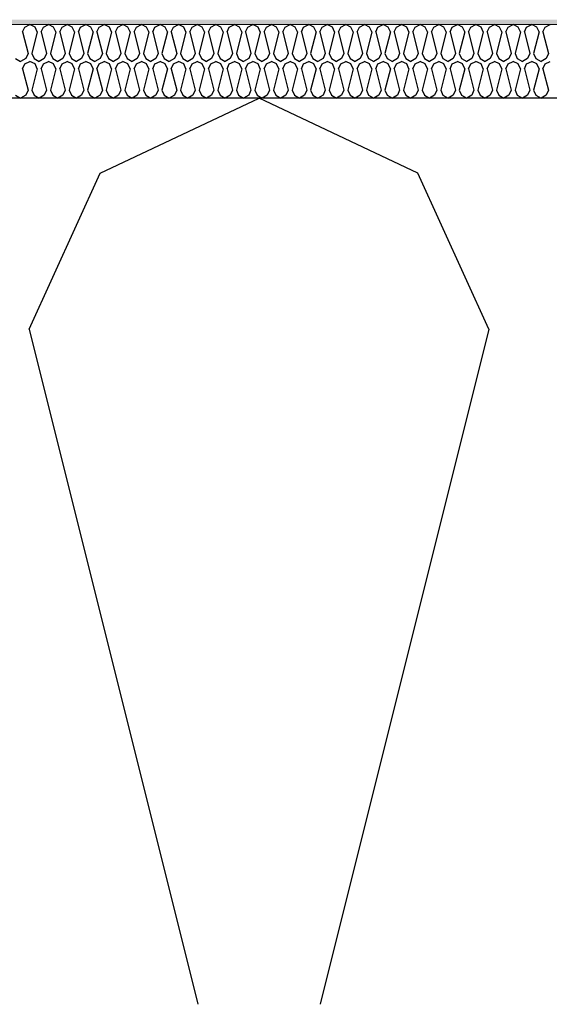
# Model space of a CAD drawing. Header units: millimetres. Extents: x -8544 to 51179, y -2070 to 23603.
# Tile 10 of 174: x -4376 to -4160, y 6950 to 7352. Entities that reach past the tile are written whole.
import ezdxf

# ---------------------------------------------------------------- set-up
doc = ezdxf.new("R2010")
doc.units = ezdxf.units.MM
doc.header["$LTSCALE"] = 0.5
doc.header["$MEASUREMENT"] = 0
doc.linetypes.add('PLINE', pattern=[0])
for name, color, linetype in [('261- Primærkonstruksjon (tak) (Skravur)(Nye konstruksjoner)', 7, 'Continuous'), ('261- Primærkonstruksjon (tak)(Nye konstruksjoner)', 7, 'Continuous'), ('262- Taktekking (Skravur)(Nye konstruksjoner)', 7, 'Continuous'), ('832- Tekst bygning(Nye konstruksjoner)', 7, 'Continuous')]:
    doc.layers.add(name, color=color, linetype=linetype)
doc.layers.add('262- Taktekking(Nye konstruksjoner)', color=7, linetype='Continuous', lineweight=0)
doc.dimstyles.new('GENERATED_STYLE__2', dxfattribs={"dimtxt": 0.18, "dimasz": 182.4, "dimexe": 0.18, "dimexo": 0.0625, "dimgap": 0, "dimtad": 0, "dimtih": 1, "dimtoh": 1, "dimdec": 4, "dimzin": 0, "dimdsep": 46, "dimcen": 0.09, "dimadec": 0, "dimazin": 0, "dimtfac": 1, "dimtdec": 4, "dimtmove": 0, "dimatfit": 3, "dimldrblk": 'ARROWHEAD_5', "dimfxl": 1, "dimtolj": 1, "dimtzin": 0, "dimarcsym": 0})

# ---------------------------------------------------------------- blocks, each defined once
blk = doc.blocks.new('*X110')
at = {"layer": '261- Primærkonstruksjon (tak) (Skravur)(Nye konstruksjoner)', "linetype": 'PLINE'}
for p, q in [((-4343.35, 7289.16), (-4278.44, 7319.87)), ((-4213.53, 7289.16), (-4278.44, 7319.87)), ((-4372.31, 7225.51), (-4343.35, 7289.16)), ((-4184.56, 7225.51), (-4213.53, 7289.16)), ((-4372.31, 7225.51), (-4303.41, 6949.88)), ((-4184.56, 7225.51), (-4253.47, 6949.88))]:
    blk.add_line(p, q, dxfattribs=at)
blk = doc.blocks.new('*X112')
at = {"layer": '262- Taktekking (Skravur)(Nye konstruksjoner)', "linetype": 'PLINE'}
for p, q in [((-4374.99, 7346.87), (-4374.07, 7348.9)), ((-4374.07, 7348.9), (-4371.99, 7349.88)), ((-4369.92, 7348.9), (-4371.99, 7349.88)), ((-4369, 7346.87), (-4369.92, 7348.9)), ((-4367.4, 7346.87), (-4366.48, 7348.9)), ((-4366.48, 7348.9), (-4364.4, 7349.88)), ((-4362.33, 7348.9), (-4364.4, 7349.88)), ((-4361.41, 7346.87), (-4362.33, 7348.9)), ((-4359.81, 7346.87), (-4358.89, 7348.9)), ((-4358.89, 7348.9), (-4356.81, 7349.88)), ((-4354.74, 7348.9), (-4356.81, 7349.88)), ((-4353.82, 7346.87), (-4354.74, 7348.9)), ((-4352.22, 7346.87), (-4351.3, 7348.9)), ((-4351.3, 7348.9), (-4349.22, 7349.88)), ((-4347.15, 7348.9), (-4349.22, 7349.88)), ((-4346.23, 7346.87), (-4347.15, 7348.9)), ((-4344.63, 7346.87), (-4343.71, 7348.9)), ((-4343.71, 7348.9), (-4341.63, 7349.88)), ((-4339.56, 7348.9), (-4341.63, 7349.88)), ((-4338.64, 7346.87), (-4339.56, 7348.9)), ((-4337.04, 7346.87), (-4336.12, 7348.9)), ((-4336.12, 7348.9), (-4334.04, 7349.88)), ((-4331.97, 7348.9), (-4334.04, 7349.88)), ((-4331.05, 7346.87), (-4331.97, 7348.9)), ((-4329.45, 7346.87), (-4328.53, 7348.9)), ((-4328.53, 7348.9), (-4326.45, 7349.88)), ((-4324.38, 7348.9), (-4326.45, 7349.88)), ((-4323.46, 7346.87), (-4324.38, 7348.9)), ((-4321.86, 7346.87), (-4320.94, 7348.9)), ((-4320.94, 7348.9), (-4318.86, 7349.88)), ((-4316.79, 7348.9), (-4318.86, 7349.88)), ((-4315.86, 7346.87), (-4316.79, 7348.9)), ((-4314.27, 7346.87), (-4313.35, 7348.9)), ((-4313.35, 7348.9), (-4311.27, 7349.88)), ((-4309.2, 7348.9), (-4311.27, 7349.88)), ((-4308.27, 7346.87), (-4309.2, 7348.9)), ((-4306.68, 7346.87), (-4305.76, 7348.9)), ((-4305.76, 7348.9), (-4303.68, 7349.88)), ((-4301.61, 7348.9), (-4303.68, 7349.88)), ((-4300.68, 7346.87), (-4301.61, 7348.9)), ((-4299.09, 7346.87), (-4298.16, 7348.9)), ((-4298.16, 7348.9), (-4296.09, 7349.88)), ((-4294.02, 7348.9), (-4296.09, 7349.88)), ((-4293.09, 7346.87), (-4294.02, 7348.9)), ((-4291.5, 7346.87), (-4290.57, 7348.9)), ((-4290.57, 7348.9), (-4288.5, 7349.88)), ((-4286.43, 7348.9), (-4288.5, 7349.88)), ((-4285.5, 7346.87), (-4286.43, 7348.9)), ((-4283.91, 7346.87), (-4282.98, 7348.9)), ((-4282.98, 7348.9), (-4280.91, 7349.88)), ((-4278.84, 7348.9), (-4280.91, 7349.88)), ((-4277.91, 7346.87), (-4278.84, 7348.9)), ((-4276.32, 7346.87), (-4275.39, 7348.9)), ((-4275.39, 7348.9), (-4273.32, 7349.88)), ((-4271.25, 7348.9), (-4273.32, 7349.88)), ((-4270.32, 7346.87), (-4271.25, 7348.9)), ((-4268.73, 7346.87), (-4267.8, 7348.9)), ((-4267.8, 7348.9), (-4265.73, 7349.88)), ((-4263.66, 7348.9), (-4265.73, 7349.88)), ((-4262.73, 7346.87), (-4263.66, 7348.9)), ((-4261.14, 7346.87), (-4260.21, 7348.9)), ((-4260.21, 7348.9), (-4258.14, 7349.88)), ((-4256.07, 7348.9), (-4258.14, 7349.88)), ((-4255.14, 7346.87), (-4256.07, 7348.9)), ((-4253.55, 7346.87), (-4252.62, 7348.9)), ((-4252.62, 7348.9), (-4250.55, 7349.88)), ((-4248.48, 7348.9), (-4250.55, 7349.88)), ((-4247.55, 7346.87), (-4248.48, 7348.9)), ((-4245.96, 7346.87), (-4245.03, 7348.9)), ((-4245.03, 7348.9), (-4242.96, 7349.88)), ((-4240.89, 7348.9), (-4242.96, 7349.88)), ((-4239.96, 7346.87), (-4240.89, 7348.9)), ((-4238.37, 7346.87), (-4237.44, 7348.9)), ((-4237.44, 7348.9), (-4235.37, 7349.88)), ((-4233.3, 7348.9), (-4235.37, 7349.88)), ((-4232.37, 7346.87), (-4233.3, 7348.9)), ((-4230.78, 7346.87), (-4229.85, 7348.9)), ((-4229.85, 7348.9), (-4227.78, 7349.88)), ((-4225.71, 7348.9), (-4227.78, 7349.88)), ((-4224.78, 7346.87), (-4225.71, 7348.9)), ((-4223.19, 7346.87), (-4222.26, 7348.9)), ((-4222.26, 7348.9), (-4220.19, 7349.88)), ((-4218.12, 7348.9), (-4220.19, 7349.88)), ((-4217.19, 7346.87), (-4218.12, 7348.9)), ((-4215.6, 7346.87), (-4214.67, 7348.9)), ((-4214.67, 7348.9), (-4212.6, 7349.88)), ((-4210.53, 7348.9), (-4212.6, 7349.88)), ((-4209.6, 7346.87), (-4210.53, 7348.9)), ((-4208.01, 7346.87), (-4207.08, 7348.9)), ((-4207.08, 7348.9), (-4205.01, 7349.88)), ((-4202.94, 7348.9), (-4205.01, 7349.88)), ((-4202.01, 7346.87), (-4202.94, 7348.9)), ((-4200.42, 7346.87), (-4199.49, 7348.9)), ((-4199.49, 7348.9), (-4197.42, 7349.88)), ((-4195.35, 7348.9), (-4197.42, 7349.88)), ((-4194.42, 7346.87), (-4195.35, 7348.9)), ((-4192.83, 7346.87), (-4191.9, 7348.9)), ((-4191.9, 7348.9), (-4189.83, 7349.88)), ((-4187.76, 7348.9), (-4189.83, 7349.88)), ((-4186.83, 7346.87), (-4187.76, 7348.9)), ((-4185.24, 7346.87), (-4184.31, 7348.9)), ((-4184.31, 7348.9), (-4182.24, 7349.88)), ((-4180.17, 7348.9), (-4182.24, 7349.88)), ((-4179.24, 7346.87), (-4180.17, 7348.9)), ((-4177.65, 7346.87), (-4176.72, 7348.9)), ((-4176.72, 7348.9), (-4174.65, 7349.88)), ((-4172.57, 7348.9), (-4174.65, 7349.88)), ((-4171.65, 7346.87), (-4172.57, 7348.9)), ((-4170.06, 7346.87), (-4169.13, 7348.9)), ((-4169.13, 7348.9), (-4167.06, 7349.88)), ((-4164.98, 7348.9), (-4167.06, 7349.88)), ((-4164.06, 7346.87), (-4164.98, 7348.9)), ((-4162.46, 7346.87), (-4161.54, 7348.9)), ((-4161.54, 7348.9), (-4159.47, 7349.88)), ((-4374.99, 7346.87), (-4372.79, 7338.07)), ((-4369, 7346.87), (-4371.2, 7338.07)), ((-4367.4, 7346.87), (-4365.2, 7338.07)), ((-4361.41, 7346.87), (-4363.61, 7338.07)), ((-4359.81, 7346.87), (-4357.61, 7338.07)), ((-4353.82, 7346.87), (-4356.02, 7338.07)), ((-4352.22, 7346.87), (-4350.02, 7338.07)), ((-4346.23, 7346.87), (-4348.43, 7338.07)), ((-4344.63, 7346.87), (-4342.43, 7338.07)), ((-4338.64, 7346.87), (-4340.84, 7338.07)), ((-4337.04, 7346.87), (-4334.84, 7338.07)), ((-4331.05, 7346.87), (-4333.25, 7338.07)), ((-4329.45, 7346.87), (-4327.25, 7338.07)), ((-4323.46, 7346.87), (-4325.66, 7338.07)), ((-4321.86, 7346.87), (-4319.66, 7338.07)), ((-4315.86, 7346.87), (-4318.07, 7338.07)), ((-4314.27, 7346.87), (-4312.07, 7338.07)), ((-4308.27, 7346.87), (-4310.48, 7338.07)), ((-4306.68, 7346.87), (-4304.48, 7338.07)), ((-4300.68, 7346.87), (-4302.88, 7338.07)), ((-4299.09, 7346.87), (-4296.89, 7338.07)), ((-4293.09, 7346.87), (-4295.29, 7338.07)), ((-4291.5, 7346.87), (-4289.3, 7338.07)), ((-4285.5, 7346.87), (-4287.7, 7338.07)), ((-4283.91, 7346.87), (-4281.71, 7338.07)), ((-4277.91, 7346.87), (-4280.11, 7338.07)), ((-4276.32, 7346.87), (-4274.12, 7338.07)), ((-4270.32, 7346.87), (-4272.52, 7338.07)), ((-4268.73, 7346.87), (-4266.53, 7338.07)), ((-4262.73, 7346.87), (-4264.93, 7338.07)), ((-4261.14, 7346.87), (-4258.94, 7338.07)), ((-4255.14, 7346.87), (-4257.34, 7338.07)), ((-4253.55, 7346.87), (-4251.35, 7338.07)), ((-4247.55, 7346.87), (-4249.75, 7338.07)), ((-4245.96, 7346.87), (-4243.76, 7338.07)), ((-4239.96, 7346.87), (-4242.16, 7338.07)), ((-4238.37, 7346.87), (-4236.17, 7338.07)), ((-4232.37, 7346.87), (-4234.57, 7338.07)), ((-4230.78, 7346.87), (-4228.58, 7338.07)), ((-4224.78, 7346.87), (-4226.98, 7338.07)), ((-4223.19, 7346.87), (-4220.99, 7338.07)), ((-4217.19, 7346.87), (-4219.39, 7338.07)), ((-4215.6, 7346.87), (-4213.4, 7338.07)), ((-4209.6, 7346.87), (-4211.8, 7338.07)), ((-4208.01, 7346.87), (-4205.81, 7338.07)), ((-4202.01, 7346.87), (-4204.21, 7338.07)), ((-4200.42, 7346.87), (-4198.22, 7338.07)), ((-4194.42, 7346.87), (-4196.62, 7338.07)), ((-4192.83, 7346.87), (-4190.63, 7338.07)), ((-4186.83, 7346.87), (-4189.03, 7338.07)), ((-4185.24, 7346.87), (-4183.04, 7338.07)), ((-4179.24, 7346.87), (-4181.44, 7338.07)), ((-4177.65, 7346.87), (-4175.44, 7338.07)), ((-4171.65, 7346.87), (-4173.85, 7338.07)), ((-4170.06, 7346.87), (-4167.85, 7338.07)), ((-4164.06, 7346.87), (-4166.26, 7338.07)), ((-4162.46, 7346.87), (-4160.26, 7338.07)), ((-4372.79, 7338.07), (-4373.72, 7336.04)), ((-4371.2, 7338.07), (-4370.27, 7336.04)), ((-4365.2, 7338.07), (-4366.13, 7336.04)), ((-4363.61, 7338.07), (-4362.68, 7336.04)), ((-4357.61, 7338.07), (-4358.54, 7336.04)), ((-4356.02, 7338.07), (-4355.09, 7336.04)), ((-4350.02, 7338.07), (-4350.95, 7336.04)), ((-4348.43, 7338.07), (-4347.5, 7336.04)), ((-4342.43, 7338.07), (-4343.36, 7336.04)), ((-4340.84, 7338.07), (-4339.91, 7336.04)), ((-4334.84, 7338.07), (-4335.77, 7336.04)), ((-4333.25, 7338.07), (-4332.32, 7336.04)), ((-4327.25, 7338.07), (-4328.18, 7336.04)), ((-4325.66, 7338.07), (-4324.73, 7336.04)), ((-4319.66, 7338.07), (-4320.59, 7336.04)), ((-4318.07, 7338.07), (-4317.14, 7336.04)), ((-4312.07, 7338.07), (-4312.99, 7336.04)), ((-4310.48, 7338.07), (-4309.55, 7336.04)), ((-4304.48, 7338.07), (-4305.4, 7336.04)), ((-4302.88, 7338.07), (-4301.96, 7336.04)), ((-4296.89, 7338.07), (-4297.81, 7336.04)), ((-4295.29, 7338.07), (-4294.37, 7336.04)), ((-4289.3, 7338.07), (-4290.22, 7336.04)), ((-4287.7, 7338.07), (-4286.78, 7336.04)), ((-4281.71, 7338.07), (-4282.63, 7336.04)), ((-4280.11, 7338.07), (-4279.19, 7336.04)), ((-4274.12, 7338.07), (-4275.04, 7336.04)), ((-4272.52, 7338.07), (-4271.6, 7336.04)), ((-4266.53, 7338.07), (-4267.45, 7336.04)), ((-4264.93, 7338.07), (-4264.01, 7336.04)), ((-4258.94, 7338.07), (-4259.86, 7336.04)), ((-4257.34, 7338.07), (-4256.42, 7336.04)), ((-4251.35, 7338.07), (-4252.27, 7336.04)), ((-4249.75, 7338.07), (-4248.83, 7336.04)), ((-4243.76, 7338.07), (-4244.68, 7336.04)), ((-4242.16, 7338.07), (-4241.24, 7336.04)), ((-4236.17, 7338.07), (-4237.09, 7336.04)), ((-4234.57, 7338.07), (-4233.65, 7336.04)), ((-4228.58, 7338.07), (-4229.5, 7336.04)), ((-4226.98, 7338.07), (-4226.06, 7336.04)), ((-4220.99, 7338.07), (-4221.91, 7336.04)), ((-4219.39, 7338.07), (-4218.47, 7336.04)), ((-4213.4, 7338.07), (-4214.32, 7336.04)), ((-4211.8, 7338.07), (-4210.88, 7336.04)), ((-4205.81, 7338.07), (-4206.73, 7336.04)), ((-4204.21, 7338.07), (-4203.29, 7336.04)), ((-4198.22, 7338.07), (-4199.14, 7336.04)), ((-4196.62, 7338.07), (-4195.7, 7336.04)), ((-4190.63, 7338.07), (-4191.55, 7336.04)), ((-4189.03, 7338.07), (-4188.11, 7336.04)), ((-4183.04, 7338.07), (-4183.96, 7336.04)), ((-4181.44, 7338.07), (-4180.52, 7336.04)), ((-4175.44, 7338.07), (-4176.37, 7336.04)), ((-4173.85, 7338.07), (-4172.93, 7336.04)), ((-4167.85, 7338.07), (-4168.78, 7336.04)), ((-4166.26, 7338.07), (-4165.34, 7336.04)), ((-4160.26, 7338.07), (-4161.19, 7336.04)), ((-4377.86, 7336.04), (-4375.79, 7334.88)), ((-4373.72, 7336.04), (-4375.79, 7334.88)), ((-4374.99, 7331.87), (-4374.07, 7333.9)), ((-4374.07, 7333.9), (-4371.99, 7334.88)), ((-4369.92, 7333.9), (-4371.99, 7334.88)), ((-4370.27, 7336.04), (-4368.2, 7334.88)), ((-4369, 7331.87), (-4369.92, 7333.9)), ((-4366.13, 7336.04), (-4368.2, 7334.88)), ((-4367.4, 7331.87), (-4366.48, 7333.9)), ((-4366.48, 7333.9), (-4364.4, 7334.88)), ((-4362.33, 7333.9), (-4364.4, 7334.88)), ((-4362.68, 7336.04), (-4360.61, 7334.88)), ((-4361.41, 7331.87), (-4362.33, 7333.9)), ((-4358.54, 7336.04), (-4360.61, 7334.88)), ((-4359.81, 7331.87), (-4358.89, 7333.9)), ((-4358.89, 7333.9), (-4356.81, 7334.88)), ((-4354.74, 7333.9), (-4356.81, 7334.88)), ((-4355.09, 7336.04), (-4353.02, 7334.88)), ((-4353.82, 7331.87), (-4354.74, 7333.9)), ((-4350.95, 7336.04), (-4353.02, 7334.88)), ((-4352.22, 7331.87), (-4351.3, 7333.9)), ((-4351.3, 7333.9), (-4349.22, 7334.88)), ((-4347.15, 7333.9), (-4349.22, 7334.88)), ((-4347.5, 7336.04), (-4345.43, 7334.88)), ((-4346.23, 7331.87), (-4347.15, 7333.9)), ((-4343.36, 7336.04), (-4345.43, 7334.88)), ((-4344.63, 7331.87), (-4343.71, 7333.9)), ((-4343.71, 7333.9), (-4341.63, 7334.88)), ((-4339.56, 7333.9), (-4341.63, 7334.88)), ((-4339.91, 7336.04), (-4337.84, 7334.88)), ((-4338.64, 7331.87), (-4339.56, 7333.9)), ((-4335.77, 7336.04), (-4337.84, 7334.88)), ((-4337.04, 7331.87), (-4336.12, 7333.9)), ((-4336.12, 7333.9), (-4334.04, 7334.88)), ((-4331.97, 7333.9), (-4334.04, 7334.88)), ((-4332.32, 7336.04), (-4330.25, 7334.88)), ((-4331.05, 7331.87), (-4331.97, 7333.9)), ((-4328.18, 7336.04), (-4330.25, 7334.88)), ((-4329.45, 7331.87), (-4328.53, 7333.9)), ((-4328.53, 7333.9), (-4326.45, 7334.88)), ((-4324.38, 7333.9), (-4326.45, 7334.88)), ((-4324.73, 7336.04), (-4322.66, 7334.88)), ((-4323.46, 7331.87), (-4324.38, 7333.9)), ((-4320.59, 7336.04), (-4322.66, 7334.88)), ((-4321.86, 7331.87), (-4320.94, 7333.9)), ((-4320.94, 7333.9), (-4318.86, 7334.88)), ((-4316.79, 7333.9), (-4318.86, 7334.88)), ((-4317.14, 7336.04), (-4315.07, 7334.88)), ((-4315.86, 7331.87), (-4316.79, 7333.9)), ((-4312.99, 7336.04), (-4315.07, 7334.88)), ((-4314.27, 7331.87), (-4313.35, 7333.9)), ((-4313.35, 7333.9), (-4311.27, 7334.88)), ((-4309.2, 7333.9), (-4311.27, 7334.88)), ((-4309.55, 7336.04), (-4307.48, 7334.88)), ((-4308.27, 7331.87), (-4309.2, 7333.9)), ((-4305.4, 7336.04), (-4307.48, 7334.88)), ((-4306.68, 7331.87), (-4305.76, 7333.9)), ((-4305.76, 7333.9), (-4303.68, 7334.88)), ((-4301.61, 7333.9), (-4303.68, 7334.88)), ((-4301.96, 7336.04), (-4299.89, 7334.88)), ((-4300.68, 7331.87), (-4301.61, 7333.9)), ((-4297.81, 7336.04), (-4299.89, 7334.88)), ((-4299.09, 7331.87), (-4298.16, 7333.9)), ((-4298.16, 7333.9), (-4296.09, 7334.88)), ((-4294.02, 7333.9), (-4296.09, 7334.88)), ((-4294.37, 7336.04), (-4292.3, 7334.88)), ((-4293.09, 7331.87), (-4294.02, 7333.9)), ((-4290.22, 7336.04), (-4292.3, 7334.88)), ((-4291.5, 7331.87), (-4290.57, 7333.9)), ((-4290.57, 7333.9), (-4288.5, 7334.88)), ((-4286.43, 7333.9), (-4288.5, 7334.88)), ((-4286.78, 7336.04), (-4284.71, 7334.88)), ((-4285.5, 7331.87), (-4286.43, 7333.9)), ((-4282.63, 7336.04), (-4284.71, 7334.88)), ((-4283.91, 7331.87), (-4282.98, 7333.9)), ((-4282.98, 7333.9), (-4280.91, 7334.88)), ((-4278.84, 7333.9), (-4280.91, 7334.88)), ((-4279.19, 7336.04), (-4277.12, 7334.88)), ((-4277.91, 7331.87), (-4278.84, 7333.9)), ((-4275.04, 7336.04), (-4277.12, 7334.88)), ((-4276.32, 7331.87), (-4275.39, 7333.9)), ((-4275.39, 7333.9), (-4273.32, 7334.88)), ((-4271.25, 7333.9), (-4273.32, 7334.88)), ((-4271.6, 7336.04), (-4269.53, 7334.88)), ((-4270.32, 7331.87), (-4271.25, 7333.9)), ((-4267.45, 7336.04), (-4269.53, 7334.88)), ((-4268.73, 7331.87), (-4267.8, 7333.9)), ((-4267.8, 7333.9), (-4265.73, 7334.88)), ((-4263.66, 7333.9), (-4265.73, 7334.88)), ((-4264.01, 7336.04), (-4261.94, 7334.88)), ((-4262.73, 7331.87), (-4263.66, 7333.9)), ((-4259.86, 7336.04), (-4261.94, 7334.88)), ((-4261.14, 7331.87), (-4260.21, 7333.9)), ((-4260.21, 7333.9), (-4258.14, 7334.88)), ((-4256.07, 7333.9), (-4258.14, 7334.88)), ((-4256.42, 7336.04), (-4254.35, 7334.88)), ((-4255.14, 7331.87), (-4256.07, 7333.9)), ((-4252.27, 7336.04), (-4254.35, 7334.88)), ((-4253.55, 7331.87), (-4252.62, 7333.9)), ((-4252.62, 7333.9), (-4250.55, 7334.88)), ((-4248.48, 7333.9), (-4250.55, 7334.88)), ((-4248.83, 7336.04), (-4246.76, 7334.88)), ((-4247.55, 7331.87), (-4248.48, 7333.9)), ((-4244.68, 7336.04), (-4246.76, 7334.88)), ((-4245.96, 7331.87), (-4245.03, 7333.9)), ((-4245.03, 7333.9), (-4242.96, 7334.88)), ((-4240.89, 7333.9), (-4242.96, 7334.88)), ((-4241.24, 7336.04), (-4239.16, 7334.88)), ((-4239.96, 7331.87), (-4240.89, 7333.9)), ((-4237.09, 7336.04), (-4239.16, 7334.88)), ((-4238.37, 7331.87), (-4237.44, 7333.9)), ((-4237.44, 7333.9), (-4235.37, 7334.88)), ((-4233.3, 7333.9), (-4235.37, 7334.88)), ((-4233.65, 7336.04), (-4231.57, 7334.88)), ((-4232.37, 7331.87), (-4233.3, 7333.9)), ((-4229.5, 7336.04), (-4231.57, 7334.88)), ((-4230.78, 7331.87), (-4229.85, 7333.9)), ((-4229.85, 7333.9), (-4227.78, 7334.88)), ((-4225.71, 7333.9), (-4227.78, 7334.88)), ((-4226.06, 7336.04), (-4223.98, 7334.88)), ((-4224.78, 7331.87), (-4225.71, 7333.9)), ((-4221.91, 7336.04), (-4223.98, 7334.88)), ((-4223.19, 7331.87), (-4222.26, 7333.9)), ((-4222.26, 7333.9), (-4220.19, 7334.88)), ((-4218.12, 7333.9), (-4220.19, 7334.88)), ((-4218.47, 7336.04), (-4216.39, 7334.88)), ((-4217.19, 7331.87), (-4218.12, 7333.9)), ((-4214.32, 7336.04), (-4216.39, 7334.88)), ((-4215.6, 7331.87), (-4214.67, 7333.9)), ((-4214.67, 7333.9), (-4212.6, 7334.88)), ((-4210.53, 7333.9), (-4212.6, 7334.88)), ((-4210.88, 7336.04), (-4208.8, 7334.88)), ((-4209.6, 7331.87), (-4210.53, 7333.9)), ((-4206.73, 7336.04), (-4208.8, 7334.88)), ((-4208.01, 7331.87), (-4207.08, 7333.9)), ((-4207.08, 7333.9), (-4205.01, 7334.88)), ((-4202.94, 7333.9), (-4205.01, 7334.88)), ((-4203.29, 7336.04), (-4201.21, 7334.88)), ((-4202.01, 7331.87), (-4202.94, 7333.9)), ((-4199.14, 7336.04), (-4201.21, 7334.88)), ((-4200.42, 7331.87), (-4199.49, 7333.9)), ((-4199.49, 7333.9), (-4197.42, 7334.88)), ((-4195.35, 7333.9), (-4197.42, 7334.88)), ((-4195.7, 7336.04), (-4193.62, 7334.88)), ((-4194.42, 7331.87), (-4195.35, 7333.9)), ((-4191.55, 7336.04), (-4193.62, 7334.88)), ((-4192.83, 7331.87), (-4191.9, 7333.9)), ((-4191.9, 7333.9), (-4189.83, 7334.88)), ((-4187.76, 7333.9), (-4189.83, 7334.88)), ((-4188.11, 7336.04), (-4186.03, 7334.88)), ((-4186.83, 7331.87), (-4187.76, 7333.9)), ((-4183.96, 7336.04), (-4186.03, 7334.88)), ((-4185.24, 7331.87), (-4184.31, 7333.9)), ((-4184.31, 7333.9), (-4182.24, 7334.88)), ((-4180.17, 7333.9), (-4182.24, 7334.88)), ((-4180.52, 7336.04), (-4178.44, 7334.88)), ((-4179.24, 7331.87), (-4180.17, 7333.9)), ((-4176.37, 7336.04), (-4178.44, 7334.88)), ((-4177.65, 7331.87), (-4176.72, 7333.9)), ((-4176.72, 7333.9), (-4174.65, 7334.88)), ((-4172.57, 7333.9), (-4174.65, 7334.88)), ((-4172.93, 7336.04), (-4170.85, 7334.88)), ((-4171.65, 7331.87), (-4172.57, 7333.9)), ((-4168.78, 7336.04), (-4170.85, 7334.88)), ((-4170.06, 7331.87), (-4169.13, 7333.9)), ((-4169.13, 7333.9), (-4167.06, 7334.88)), ((-4164.98, 7333.9), (-4167.06, 7334.88)), ((-4165.34, 7336.04), (-4163.26, 7334.88)), ((-4164.06, 7331.87), (-4164.98, 7333.9)), ((-4161.19, 7336.04), (-4163.26, 7334.88)), ((-4162.46, 7331.87), (-4161.54, 7333.9)), ((-4161.54, 7333.9), (-4159.47, 7334.88)), ((-4374.99, 7331.87), (-4372.79, 7323.06)), ((-4369, 7331.87), (-4371.2, 7323.06)), ((-4367.4, 7331.87), (-4365.2, 7323.06)), ((-4361.41, 7331.87), (-4363.61, 7323.06)), ((-4359.81, 7331.87), (-4357.61, 7323.06)), ((-4353.82, 7331.87), (-4356.02, 7323.06)), ((-4352.22, 7331.87), (-4350.02, 7323.06)), ((-4346.23, 7331.87), (-4348.43, 7323.06)), ((-4344.63, 7331.87), (-4342.43, 7323.06)), ((-4338.64, 7331.87), (-4340.84, 7323.06)), ((-4337.04, 7331.87), (-4334.84, 7323.06)), ((-4331.05, 7331.87), (-4333.25, 7323.06)), ((-4329.45, 7331.87), (-4327.25, 7323.06)), ((-4323.46, 7331.87), (-4325.66, 7323.06)), ((-4321.86, 7331.87), (-4319.66, 7323.06)), ((-4315.86, 7331.87), (-4318.07, 7323.06)), ((-4314.27, 7331.87), (-4312.07, 7323.06)), ((-4308.27, 7331.87), (-4310.48, 7323.06)), ((-4306.68, 7331.87), (-4304.48, 7323.06)), ((-4300.68, 7331.87), (-4302.88, 7323.06)), ((-4299.09, 7331.87), (-4296.89, 7323.06)), ((-4293.09, 7331.87), (-4295.29, 7323.06)), ((-4291.5, 7331.87), (-4289.3, 7323.06)), ((-4285.5, 7331.87), (-4287.7, 7323.06)), ((-4283.91, 7331.87), (-4281.71, 7323.06)), ((-4277.91, 7331.87), (-4280.11, 7323.06)), ((-4276.32, 7331.87), (-4274.12, 7323.06)), ((-4270.32, 7331.87), (-4272.52, 7323.06)), ((-4268.73, 7331.87), (-4266.53, 7323.06)), ((-4262.73, 7331.87), (-4264.93, 7323.06)), ((-4261.14, 7331.87), (-4258.94, 7323.06)), ((-4255.14, 7331.87), (-4257.34, 7323.06)), ((-4253.55, 7331.87), (-4251.35, 7323.06)), ((-4247.55, 7331.87), (-4249.75, 7323.06)), ((-4245.96, 7331.87), (-4243.76, 7323.06)), ((-4239.96, 7331.87), (-4242.16, 7323.06)), ((-4238.37, 7331.87), (-4236.17, 7323.06)), ((-4232.37, 7331.87), (-4234.57, 7323.06)), ((-4230.78, 7331.87), (-4228.58, 7323.06)), ((-4224.78, 7331.87), (-4226.98, 7323.06)), ((-4223.19, 7331.87), (-4220.99, 7323.06)), ((-4217.19, 7331.87), (-4219.39, 7323.06)), ((-4215.6, 7331.87), (-4213.4, 7323.06)), ((-4209.6, 7331.87), (-4211.8, 7323.06)), ((-4208.01, 7331.87), (-4205.81, 7323.06)), ((-4202.01, 7331.87), (-4204.21, 7323.06)), ((-4200.42, 7331.87), (-4198.22, 7323.06)), ((-4194.42, 7331.87), (-4196.62, 7323.06)), ((-4192.83, 7331.87), (-4190.63, 7323.06)), ((-4186.83, 7331.87), (-4189.03, 7323.06)), ((-4185.24, 7331.87), (-4183.04, 7323.06)), ((-4179.24, 7331.87), (-4181.44, 7323.06)), ((-4177.65, 7331.87), (-4175.44, 7323.06)), ((-4171.65, 7331.87), (-4173.85, 7323.06)), ((-4170.06, 7331.87), (-4167.85, 7323.06)), ((-4164.06, 7331.87), (-4166.26, 7323.06)), ((-4162.46, 7331.87), (-4160.26, 7323.06)), ((-4377.86, 7321.03), (-4375.79, 7319.88)), ((-4373.72, 7321.03), (-4375.79, 7319.88)), ((-4372.79, 7323.06), (-4373.72, 7321.03)), ((-4371.2, 7323.06), (-4370.27, 7321.03)), ((-4370.27, 7321.03), (-4368.2, 7319.88)), ((-4366.13, 7321.03), (-4368.2, 7319.88)), ((-4365.2, 7323.06), (-4366.13, 7321.03)), ((-4363.61, 7323.06), (-4362.68, 7321.03)), ((-4362.68, 7321.03), (-4360.61, 7319.88)), ((-4358.54, 7321.03), (-4360.61, 7319.88)), ((-4357.61, 7323.06), (-4358.54, 7321.03)), ((-4356.02, 7323.06), (-4355.09, 7321.03)), ((-4355.09, 7321.03), (-4353.02, 7319.88)), ((-4350.95, 7321.03), (-4353.02, 7319.88)), ((-4350.02, 7323.06), (-4350.95, 7321.03)), ((-4348.43, 7323.06), (-4347.5, 7321.03)), ((-4347.5, 7321.03), (-4345.43, 7319.88)), ((-4343.36, 7321.03), (-4345.43, 7319.88)), ((-4342.43, 7323.06), (-4343.36, 7321.03)), ((-4340.84, 7323.06), (-4339.91, 7321.03)), ((-4339.91, 7321.03), (-4337.84, 7319.88)), ((-4335.77, 7321.03), (-4337.84, 7319.88)), ((-4334.84, 7323.06), (-4335.77, 7321.03)), ((-4333.25, 7323.06), (-4332.32, 7321.03)), ((-4332.32, 7321.03), (-4330.25, 7319.88)), ((-4328.18, 7321.03), (-4330.25, 7319.88)), ((-4327.25, 7323.06), (-4328.18, 7321.03)), ((-4325.66, 7323.06), (-4324.73, 7321.03)), ((-4324.73, 7321.03), (-4322.66, 7319.88)), ((-4320.59, 7321.03), (-4322.66, 7319.88)), ((-4319.66, 7323.06), (-4320.59, 7321.03)), ((-4318.07, 7323.06), (-4317.14, 7321.03)), ((-4317.14, 7321.03), (-4315.07, 7319.88)), ((-4312.99, 7321.03), (-4315.07, 7319.88)), ((-4312.07, 7323.06), (-4312.99, 7321.03)), ((-4310.48, 7323.06), (-4309.55, 7321.03)), ((-4309.55, 7321.03), (-4307.48, 7319.88)), ((-4305.4, 7321.03), (-4307.48, 7319.88)), ((-4304.48, 7323.06), (-4305.4, 7321.03)), ((-4302.88, 7323.06), (-4301.96, 7321.03)), ((-4301.96, 7321.03), (-4299.89, 7319.88)), ((-4297.81, 7321.03), (-4299.89, 7319.88)), ((-4296.89, 7323.06), (-4297.81, 7321.03)), ((-4295.29, 7323.06), (-4294.37, 7321.03)), ((-4294.37, 7321.03), (-4292.3, 7319.88)), ((-4290.22, 7321.03), (-4292.3, 7319.88)), ((-4289.3, 7323.06), (-4290.22, 7321.03)), ((-4287.7, 7323.06), (-4286.78, 7321.03)), ((-4286.78, 7321.03), (-4284.71, 7319.88)), ((-4282.63, 7321.03), (-4284.71, 7319.88)), ((-4281.71, 7323.06), (-4282.63, 7321.03)), ((-4280.11, 7323.06), (-4279.19, 7321.03)), ((-4279.19, 7321.03), (-4277.12, 7319.88)), ((-4275.04, 7321.03), (-4277.12, 7319.88)), ((-4274.12, 7323.06), (-4275.04, 7321.03)), ((-4272.52, 7323.06), (-4271.6, 7321.03)), ((-4271.6, 7321.03), (-4269.53, 7319.88)), ((-4267.45, 7321.03), (-4269.53, 7319.88)), ((-4266.53, 7323.06), (-4267.45, 7321.03)), ((-4264.93, 7323.06), (-4264.01, 7321.03)), ((-4264.01, 7321.03), (-4261.94, 7319.88)), ((-4259.86, 7321.03), (-4261.94, 7319.88)), ((-4258.94, 7323.06), (-4259.86, 7321.03)), ((-4257.34, 7323.06), (-4256.42, 7321.03)), ((-4256.42, 7321.03), (-4254.35, 7319.88)), ((-4252.27, 7321.03), (-4254.35, 7319.88)), ((-4251.35, 7323.06), (-4252.27, 7321.03)), ((-4249.75, 7323.06), (-4248.83, 7321.03)), ((-4248.83, 7321.03), (-4246.76, 7319.88)), ((-4244.68, 7321.03), (-4246.76, 7319.88)), ((-4243.76, 7323.06), (-4244.68, 7321.03)), ((-4242.16, 7323.06), (-4241.24, 7321.03)), ((-4241.24, 7321.03), (-4239.16, 7319.88)), ((-4237.09, 7321.03), (-4239.16, 7319.88)), ((-4236.17, 7323.06), (-4237.09, 7321.03)), ((-4234.57, 7323.06), (-4233.65, 7321.03)), ((-4233.65, 7321.03), (-4231.57, 7319.88)), ((-4229.5, 7321.03), (-4231.57, 7319.88)), ((-4228.58, 7323.06), (-4229.5, 7321.03)), ((-4226.98, 7323.06), (-4226.06, 7321.03)), ((-4226.06, 7321.03), (-4223.98, 7319.88)), ((-4221.91, 7321.03), (-4223.98, 7319.88)), ((-4220.99, 7323.06), (-4221.91, 7321.03)), ((-4219.39, 7323.06), (-4218.47, 7321.03)), ((-4218.47, 7321.03), (-4216.39, 7319.88)), ((-4214.32, 7321.03), (-4216.39, 7319.88)), ((-4213.4, 7323.06), (-4214.32, 7321.03)), ((-4211.8, 7323.06), (-4210.88, 7321.03)), ((-4210.88, 7321.03), (-4208.8, 7319.88)), ((-4206.73, 7321.03), (-4208.8, 7319.88)), ((-4205.81, 7323.06), (-4206.73, 7321.03)), ((-4204.21, 7323.06), (-4203.29, 7321.03)), ((-4203.29, 7321.03), (-4201.21, 7319.88)), ((-4199.14, 7321.03), (-4201.21, 7319.88)), ((-4198.22, 7323.06), (-4199.14, 7321.03)), ((-4196.62, 7323.06), (-4195.7, 7321.03)), ((-4195.7, 7321.03), (-4193.62, 7319.88)), ((-4191.55, 7321.03), (-4193.62, 7319.88)), ((-4190.63, 7323.06), (-4191.55, 7321.03)), ((-4189.03, 7323.06), (-4188.11, 7321.03)), ((-4188.11, 7321.03), (-4186.03, 7319.88)), ((-4183.96, 7321.03), (-4186.03, 7319.88)), ((-4183.04, 7323.06), (-4183.96, 7321.03)), ((-4181.44, 7323.06), (-4180.52, 7321.03)), ((-4180.52, 7321.03), (-4178.44, 7319.88)), ((-4176.37, 7321.03), (-4178.44, 7319.88)), ((-4175.44, 7323.06), (-4176.37, 7321.03)), ((-4173.85, 7323.06), (-4172.93, 7321.03)), ((-4172.93, 7321.03), (-4170.85, 7319.88)), ((-4168.78, 7321.03), (-4170.85, 7319.88)), ((-4167.85, 7323.06), (-4168.78, 7321.03)), ((-4166.26, 7323.06), (-4165.34, 7321.03)), ((-4165.34, 7321.03), (-4163.26, 7319.88)), ((-4161.19, 7321.03), (-4163.26, 7319.88)), ((-4160.26, 7323.06), (-4161.19, 7321.03))]:
    blk.add_line(p, q, dxfattribs=at)
blk = doc.blocks.new('ARROWHEAD_5')
at = {"linetype": 'Continuous'}
blk.add_hatch(color=256, dxfattribs=at).paths.add_polyline_path([(-1, 0.2679), (0, 0), (-1, -0.2679)])
blk.add_line((0, 0), (-1, 0), dxfattribs=at)

msp = doc.modelspace()

# ---------------------------------------------------------------- hatches: boundary and pattern name
at = {"layer": '262- Taktekking (Skravur)(Nye konstruksjoner)', "linetype": 'Continuous'}
msp.add_hatch(color=256, dxfattribs=at).paths.add_polyline_path([(-4483.07, 7351.88), (-4483.07, 7349.88), (-2671.07, 7349.88), (-2671.07, 7351.88)])

# ---------------------------------------------------------------- linework, layer by layer
at = {"layer": '261- Primærkonstruksjon (tak)(Nye konstruksjoner)', "linetype": 'PLINE'}
msp.add_line((-2583.07, 7319.88), (-4483.07, 7319.88), dxfattribs=at)
at = {"layer": '262- Taktekking(Nye konstruksjoner)', "linetype": 'PLINE'}
msp.add_line((-2583.07, 7349.88), (-4483.07, 7349.88), dxfattribs=at)

# ---------------------------------------------------------------- block references
at = {"layer": '261- Primærkonstruksjon (tak)(Nye konstruksjoner)'}
msp.add_blockref('*X110', (0, 0), dxfattribs=at)
at = {"layer": '262- Taktekking(Nye konstruksjoner)'}
msp.add_blockref('*X112', (0, 0), dxfattribs=at)

# ---------------------------------------------------------------- leaders
at = {"layer": '832- Tekst bygning(Nye konstruksjoner)', "linetype": 'PLINE', "annotation_type": 0, "has_hookline": 1, "hookline_direction": 1, "text_width": 912}
msp.add_leader([(-3039.52, 7259.65), (-3080.95, 7621.73), (-3361.43, 7576.31)], dimstyle='GENERATED_STYLE__2', dxfattribs=at)

doc.saveas('drawing.dxf')
